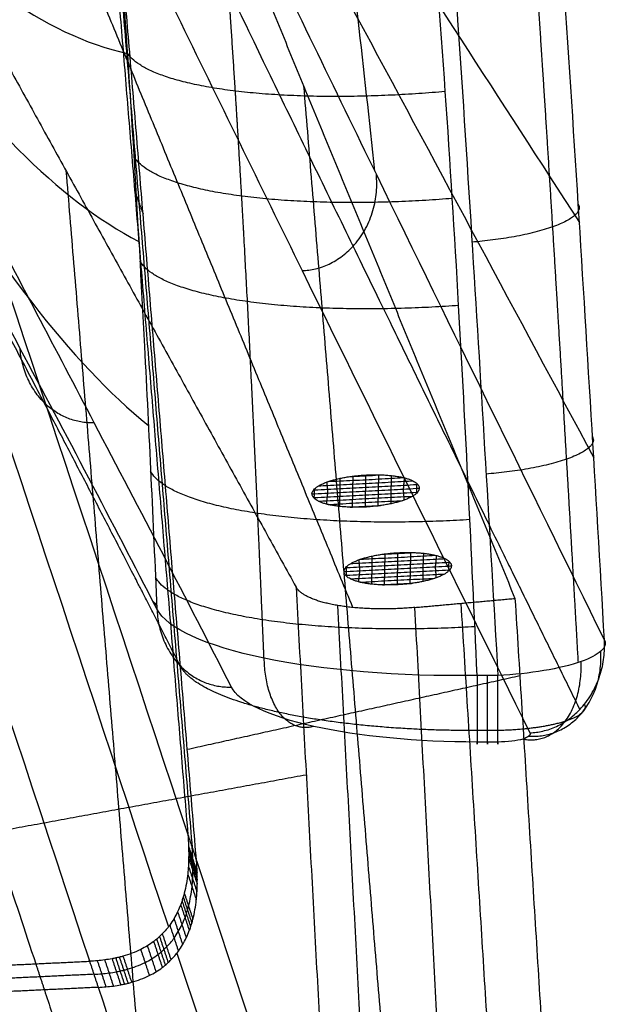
# Model space of a CAD drawing. Header units: millimetres. Extents: x 566 to 1152, y 123 to 715.
# Tile 23 of 34: x 1097 to 1152, y 329 to 420. Entities that reach past the tile are written whole.
import ezdxf

# ---------------------------------------------------------------- set-up
doc = ezdxf.new("R2010")
doc.units = ezdxf.units.MM
doc.layers.add('Solide2$Calque 02', color=7, linetype='Continuous', true_color=0x16009d)
doc.layers.add('Solide2$Calque 05', color=7, linetype='Continuous', true_color=0x1f1eaa)

msp = doc.modelspace()

# ---------------------------------------------------------------- linework, layer by layer
at = {"layer": 'Solide2$Calque 02'}
for points, knots in [([(1151.762, 362.645, 230.338), (1150.955, 376.611, 232.911), (1150.123, 390.577, 235.476), (1148.322, 419.162, 240.713), (1147.342, 433.78, 243.384), (1145.085, 462.993, 248.705), (1143.813, 477.592, 251.354), (1140.6, 506.71, 256.604), (1138.672, 521.191, 259.197), (1133.429, 549.734, 264.239), (1130.112, 563.804, 266.685), (1123.147, 584.319, 270.19), (1120.478, 591.072, 271.335), (1114.346, 604.264, 273.566), (1110.94, 610.562, 274.628), (1099.779, 628.622, 277.693), (1091.061, 639.533, 279.571), (1081.537, 649.729, 281.352)], [-1.8693716, -1.8693716, -1.8693716, -1.8693716, -1.7500012, -1.7500012, -1.6250012, -1.6250012, -1.5000012, -1.5000012, -1.3750012, -1.3750012, -1.2500012, -1.2500012, -1.1875012, -1.1875012, -1.1250012, -1.1250012, -1.0000012, -1.0000012, -1.0000012, -1.0000012]), ([(1075.097, 638.794, 293.189), (1079.742, 633.802, 292.261), (1084.214, 628.603, 291.294), (1092.586, 617.768, 289.279), (1096.497, 612.12, 288.229), (1103.653, 600.267, 286.025), (1106.908, 594.049, 284.868), (1112.69, 581.096, 282.459), (1115.17, 574.498, 281.232), (1121.633, 554.412, 277.497), (1124.678, 540.646, 274.937), (1129.517, 512.742, 269.748), (1131.307, 498.587, 267.116), (1134.31, 470.18, 261.833), (1135.511, 455.95, 259.186), (1137.659, 427.467, 253.89), (1138.6, 413.213, 251.239), (1140.311, 385.762, 246.134), (1141.092, 372.565, 243.68), (1141.853, 359.367, 241.225)], [3.6911246, 3.6911246, 3.6911246, 3.6911246, 3.7536246, 3.7536246, 3.8161246, 3.8161246, 3.8786246, 3.8786246, 3.9411246, 3.9411246, 4.0661246, 4.0661246, 4.1911246, 4.1911246, 4.3161246, 4.3161246, 4.4411246, 4.4411246, 4.5567893, 4.5567893, 4.5567893, 4.5567893]), ([(1139.918, 359.367, 241.225), (1139.4, 370.846, 243.36), (1138.852, 382.322, 245.494), (1137.449, 407.067, 250.096), (1136.562, 420.332, 252.563), (1134.287, 446.825, 257.49), (1132.899, 460.06, 259.951), (1129.344, 486.299, 264.83), (1127.178, 499.319, 267.252), (1121.632, 525.048, 272.036), (1118.26, 537.759, 274.4), (1111.705, 556.444, 277.875), (1109.283, 562.558, 279.012), (1103.889, 574.391, 281.212), (1100.915, 580.126, 282.279), (1094.273, 591.144, 284.328), (1090.574, 596.463, 285.317), (1084.511, 603.829, 286.687), (1082.405, 606.184, 287.125), (1078.009, 610.681, 287.961), (1075.714, 612.816, 288.358), (1073.361, 614.884, 288.743)], [1.5901271, 1.5901271, 1.5901271, 1.5901271, 1.6981139, 1.6981139, 1.8231139, 1.8231139, 1.9481139, 1.9481139, 2.0731139, 2.0731139, 2.1981139, 2.1981139, 2.2606139, 2.2606139, 2.3231139, 2.3231139, 2.3856139, 2.3856139, 2.4168639, 2.4168639, 2.4481139, 2.4481139, 2.4481139, 2.4481139]), ([(1130.392, 406.291, 64.913), (1129.91, 411, 65.487), (1128.815, 421.015, 66.724), (1126.911, 436.387, 68.667), (1124.68, 452.41, 70.736), (1122.169, 468.464, 72.845), (1119.34, 484.504, 74.981), (1116.128, 500.456, 77.128), (1112.434, 516.235, 79.267), (1108.115, 531.731, 81.378), (1102.986, 546.808, 83.432), (1096.827, 561.284, 85.396), (1089.471, 574.927, 87.226), (1080.909, 587.532, 88.883), (1071.315, 599.034, 90.357), (1064.374, 606.025, 91.23), (1060.79, 609.38, 91.644)], [0.3004408, 0.3004408, 0.3004408, 0.3004408, 0.3216158, 0.3453957, 0.3691756, 0.3929556, 0.4167355, 0.4405155, 0.4642954, 0.4880754, 0.5118553, 0.5356353, 0.5594152, 0.5831952, 0.6069751, 0.6307551, 0.6307551, 0.6307551, 0.6307551]), ([(1060.68, 591.314, 267), (1064.556, 587.318, 265.763), (1068.026, 582.827, 264.39), (1074.208, 573.313, 261.581), (1076.913, 568.317, 260.151), (1084.216, 552.798, 255.883), (1088.023, 541.68, 253.039), (1094.224, 519.181, 247.598), (1096.643, 507.73, 244.973), (1100.655, 484.583, 239.833), (1102.242, 472.885, 237.321), (1104.876, 449.331, 232.368), (1105.921, 437.478, 229.929), (1107.666, 413.76, 225.122), (1108.366, 401.879, 222.752), (1109.398, 381.849, 218.806), (1109.772, 373.707, 217.215), (1110.133, 365.561, 215.638)], [4.5580042, 4.5580042, 4.5580042, 4.5580042, 4.6205042, 4.6205042, 4.6830042, 4.6830042, 4.8080042, 4.8080042, 4.9330042, 4.9330042, 5.0580042, 5.0580042, 5.1830042, 5.1830042, 5.3080042, 5.3080042, 5.393495, 5.393495, 5.393495, 5.393495]), ([(1110.158, 448.205, -92.959), (1113.05, 442.147, -70.255), (1119.828, 428.037, -17.228), (1133.679, 399.493, 90.535), (1144.675, 377.061, 175.601), (1151.762, 362.645, 230.338)], [7.502239, 7.502239, 7.502239, 7.502239, 77.95195, 172.028379, 341.795458, 341.795458, 341.795458, 341.795458]), ([(1110.133, 365.561, 215.638), (1105.949, 373.681, 184.323), (1098.17, 388.461, 127.138), (1088.52, 406.44, 57.082), (1081.523, 419.824, 4.732), (1076.37, 430.136, -35.604), (1072.127, 439.364, -71.494), (1069.696, 445.184, -93.783), (1068.801, 447.395, -102.173)], [0.076893, 0.076893, 0.076893, 0.076893, 97.205822, 177.472852, 217.295343, 259.313981, 302.216404, 328.130754, 328.130754, 328.130754, 328.130754]), ([(1117.068, 358.296, 213.285), (1112.88, 366.491, 181.974), (1105.089, 381.452, 124.807), (1095.407, 399.767, 54.825), (1088.375, 413.442, 2.574), (1083.192, 423.973, -37.663), (1079.002, 433.174, -72.82), (1076.636, 438.829, -94.429), (1075.81, 440.856, -102.173)], [0.076893, 0.076893, 0.076893, 0.076893, 97.205823, 177.472855, 217.295347, 259.313985, 302.216408, 326.164004, 326.164004, 326.164004, 326.164004]), ([(1102.283, 440.856, -102.173), (1105.499, 434.19, -76.703), (1112.593, 419.582, -20.886), (1126.761, 390.643, 89.689), (1137.746, 368.371, 174.791), (1144.828, 354.04, 229.546)], [-0.984385, -0.984385, -0.984385, -0.984385, 77.95195, 172.028379, 341.795458, 341.795458, 341.795458, 341.795458]), ([(1139.918, 359.367, 241.225), (1132.709, 359.261, 241.244), (1118.343, 360.448, 235.869), (1111.029, 363.763, 222.643), (1110.133, 365.561, 215.638)], [0.357092, 0.357092, 0.357092, 0.357092, 16.935975, 33.55127, 33.55127, 33.55127, 33.55127]), ([(1151.762, 362.645, 230.338), (1151.936, 362.317, 231.676), (1151.703, 361.631, 234.347), (1149.021, 360.232, 239.324), (1144.81, 359.513, 241.279), (1141.853, 359.367, 241.225)], [-0.088721, -0.088721, -0.088721, -0.088721, 1.148365, 2.340978, 4.998874, 4.998874, 4.998874, 4.998874]), ([(1139.918, 353.18, 232.834), (1134.388, 353.172, 232.862), (1123.367, 354.243, 228.772), (1117.756, 356.892, 218.652), (1117.068, 358.296, 213.285)], [0.357092, 0.357092, 0.357092, 0.357092, 16.935975, 33.55127, 33.55127, 33.55127, 33.55127]), ([(1144.828, 354.04, 229.546), (1144.88, 353.936, 229.946), (1144.811, 353.726, 230.746), (1144.005, 353.334, 232.244), (1142.739, 353.178, 232.842), (1141.853, 353.18, 232.834)], [-0.088721, -0.088721, -0.088721, -0.088721, 1.148365, 2.340978, 4.998874, 4.998874, 4.998874, 4.998874])]:
    msp.add_open_spline(points, degree=3, knots=knots, dxfattribs=at)
for points, weights, knots in [([(1149.337, 360.585, 237.992), (1148.978, 366.891, 239.161), (1148.615, 373.197, 240.329), (1147.824, 386.706, 242.83), (1147.395, 393.909, 244.162), (1146.508, 408.319, 246.827), (1146.05, 415.527, 248.16), (1145.089, 429.947, 250.824), (1144.585, 437.161, 252.156), (1143.508, 451.594, 254.819), (1142.934, 458.817, 256.15), (1141.992, 469.652, 258.146), (1141.665, 473.266, 258.812), (1140.976, 480.499, 260.143), (1140.615, 484.118, 260.809), (1140.043, 489.546, 261.806), (1139.847, 491.357, 262.139), (1139.444, 494.979, 262.804), (1139.237, 496.789, 263.137), (1138.597, 502.221, 264.134), (1138.146, 505.838, 264.797), (1137.184, 513.066, 266.121), (1136.673, 516.677, 266.782), (1135.578, 523.891, 268.101), (1134.994, 527.495, 268.759), (1133.738, 534.693, 270.072), (1133.065, 538.286, 270.726), (1131.613, 545.462, 272.031), (1130.833, 549.044, 272.681), (1129.144, 556.193, 273.976), (1128.233, 559.76, 274.621), (1126.259, 566.87, 275.904), (1125.194, 570.414, 276.543), (1123.462, 575.706, 277.494), (1122.862, 577.467, 277.81), (1121.611, 580.983, 278.441), (1120.96, 582.735, 278.756), (1119.609, 586.228, 279.382), (1118.907, 587.968, 279.694), (1117.814, 590.569, 280.159), (1117.442, 591.435, 280.314), (1116.686, 593.164, 280.624), (1116.3, 594.028, 280.778), (1115.517, 595.744, 281.085), (1115.12, 596.597, 281.238), (1114.315, 598.294, 281.541), (1113.906, 599.138, 281.692), (1112.663, 601.653, 282.141), (1111.812, 603.307, 282.437), (1109.196, 608.208, 283.314), (1107.367, 611.387, 283.882), (1104.506, 616.032, 284.714), (1103.532, 617.562, 284.988), (1101.546, 620.578, 285.528), (1100.535, 622.065, 285.795), (1097.448, 626.47, 286.586), (1095.324, 629.326, 287.099), (1090.957, 634.897, 288.102), (1088.714, 637.611, 288.591), (1085.279, 641.588, 289.31), (1084.121, 642.899, 289.546), (1082.368, 644.842, 289.898), (1081.781, 645.487, 290.014), (1081.117, 646.208, 290.145), (1081.043, 646.288, 290.159), (1080.933, 646.408, 290.181), (1080.896, 646.448, 290.188), (1080.84, 646.508, 290.199), (1080.822, 646.528, 290.203), (1080.794, 646.558, 290.208), (1080.785, 646.568, 290.21), (1080.775, 646.579, 290.212), (1080.773, 646.58, 290.212), (1080.772, 646.581, 290.213)], [0.830871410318, 0.830671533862, 0.830440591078, 0.829887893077, 0.829557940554, 0.828832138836, 0.828435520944, 0.827570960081, 0.827100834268, 0.826077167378, 0.825518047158, 0.824594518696, 0.824271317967, 0.823586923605, 0.823226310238, 0.822654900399, 0.822459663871, 0.822055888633, 0.821847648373, 0.82120287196, 0.820746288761, 0.819774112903, 0.819259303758, 0.818148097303, 0.817553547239, 0.81627891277, 0.815600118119, 0.814136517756, 0.813352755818, 0.811671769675, 0.810772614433, 0.808870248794, 0.807865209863, 0.806270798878, 0.805724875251, 0.80460353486, 0.804037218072, 0.802892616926, 0.802314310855, 0.801437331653, 0.801143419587, 0.800552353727, 0.800254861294, 0.799659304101, 0.799361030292, 0.798763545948, 0.798463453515, 0.797574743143, 0.796994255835, 0.795286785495, 0.794193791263, 0.792614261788, 0.792096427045, 0.791099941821, 0.790618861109, 0.789224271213, 0.788359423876, 0.7867433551, 0.785991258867, 0.784940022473, 0.784602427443, 0.784114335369, 0.783954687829, 0.783778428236, 0.78375889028, 0.783729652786, 0.783719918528, 0.783705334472, 0.783700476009, 0.783693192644, 0.783690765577, 0.783688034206, 0.783687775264, 0.78368755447], [0.238167, 0.238167, 0.238167, 0.238167, 0.2549391, 0.2549391, 0.2740894, 0.2740894, 0.2932398, 0.2932398, 0.3123902, 0.3123902, 0.3315406, 0.3315406, 0.3411157, 0.3411157, 0.3506909, 0.3506909, 0.3554785, 0.3554785, 0.3602661, 0.3602661, 0.3698413, 0.3698413, 0.3794165, 0.3794165, 0.3889917, 0.3889917, 0.3985669, 0.3985669, 0.4081421, 0.4081421, 0.4177173, 0.4177173, 0.4272924, 0.4272924, 0.43208, 0.43208, 0.4368676, 0.4368676, 0.4416552, 0.4416552, 0.444049, 0.444049, 0.4464428, 0.4464428, 0.4488366, 0.4488366, 0.4512304, 0.4512304, 0.456018, 0.456018, 0.4655932, 0.4655932, 0.4703808, 0.4703808, 0.4751684, 0.4751684, 0.4847436, 0.4847436, 0.4943188, 0.4943188, 0.4991063, 0.4991063, 0.5015001, 0.5015001, 0.5017994, 0.5017994, 0.501949, 0.501949, 0.5020238, 0.5020238, 0.5020612, 0.5020612, 0.5020659, 0.5020659, 0.5020659, 0.5020659]), ([(1120.098, 360.984, 233.891), (1120.047, 362.176, 234.115), (1119.996, 363.367, 234.34), (1119.803, 367.861, 235.187), (1119.658, 371.159, 235.81), (1119.214, 381.038, 237.678), (1118.901, 387.604, 238.922), (1118.388, 397.429, 240.789), (1118.209, 400.699, 241.411), (1117.835, 407.227, 242.654), (1117.639, 410.485, 243.275), (1117.226, 416.993, 244.518), (1117.009, 420.241, 245.139), (1116.55, 426.727, 246.38), (1116.308, 429.964, 247.001), (1115.798, 436.427, 248.242), (1115.529, 439.652, 248.862), (1114.959, 446.089, 250.102), (1114.658, 449.302, 250.722), (1114.022, 455.706, 251.96), (1113.686, 458.897, 252.578), (1113.154, 463.668, 253.504), (1112.972, 465.255, 253.812), (1112.598, 468.424, 254.428), (1112.405, 470.005, 254.736), (1111.813, 474.739, 255.658), (1111.396, 477.882, 256.271), (1110.736, 482.578, 257.19), (1110.51, 484.14, 257.496), (1110.045, 487.256, 258.108), (1109.807, 488.811, 258.413), (1109.072, 493.462, 259.328), (1108.556, 496.548, 259.937), (1107.738, 501.154, 260.848), (1107.458, 502.685, 261.151), (1106.883, 505.738, 261.757), (1106.588, 507.261, 262.059), (1105.678, 511.813, 262.965), (1105.041, 514.829, 263.567), (1104.03, 519.326, 264.468), (1103.684, 520.819, 264.768), (1102.973, 523.795, 265.367), (1102.608, 525.279, 265.665), (1100.736, 532.658, 267.155), (1099.083, 538.473, 268.339), (1096.988, 544.916, 269.662), (1096.753, 545.63, 269.809), (1096.276, 547.051, 270.101), (1096.034, 547.759, 270.247), (1095.302, 549.873, 270.683), (1094.802, 551.27, 270.972), (1093.267, 555.423, 271.833), (1092.195, 558.142, 272.4), (1090.503, 562.146, 273.238), (1089.926, 563.467, 273.516), (1088.744, 566.082, 274.065), (1088.139, 567.375, 274.338), (1086.281, 571.211, 275.149), (1084.982, 573.713, 275.68), (1082.251, 578.595, 276.722), (1080.819, 580.975, 277.232), (1078.932, 583.872, 277.854), (1078.55, 584.447, 277.978), (1077.777, 585.588, 278.224), (1077.386, 586.153, 278.345), (1076.202, 587.83, 278.707), (1075.397, 588.925, 278.943), (1072.935, 592.137, 279.638), (1071.225, 594.188, 280.082), (1068.995, 596.629, 280.612), (1068.545, 597.111, 280.717), (1068.033, 597.646, 280.833), (1067.976, 597.706, 280.846), (1067.912, 597.772, 280.86), (1067.905, 597.78, 280.862), (1067.89, 597.795, 280.865), (1067.883, 597.802, 280.867), (1067.861, 597.825, 280.872), (1067.847, 597.84, 280.875), (1067.804, 597.884, 280.884), (1067.777, 597.913, 280.891), (1067.722, 597.97, 280.904), (1067.695, 597.999, 280.91), (1067.641, 598.055, 280.923), (1067.615, 598.083, 280.929), (1067.576, 598.124, 280.939), (1067.563, 598.138, 280.942), (1067.544, 598.158, 280.947), (1067.537, 598.165, 280.948), (1067.528, 598.175, 280.951), (1067.524, 598.179, 280.952), (1067.52, 598.184, 280.953), (1067.518, 598.185, 280.953), (1067.515, 598.189, 280.954), (1067.513, 598.191, 280.954), (1067.48, 598.223, 280.961), (1067.45, 598.254, 280.968), (1067.174, 598.53, 281.025), (1066.927, 598.775, 281.076), (1065.69, 599.992, 281.33), (1064.683, 600.95, 281.53), (1063.658, 601.892, 281.726)], [0.875580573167, 0.875628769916, 0.87567853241, 0.875872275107, 0.876026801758, 0.876525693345, 0.876905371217, 0.877545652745, 0.877771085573, 0.878247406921, 0.87849808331, 0.879024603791, 0.879301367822, 0.879882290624, 0.880186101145, 0.880823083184, 0.881156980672, 0.881856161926, 0.882220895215, 0.882984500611, 0.883383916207, 0.88400977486, 0.884222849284, 0.884657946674, 0.884879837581, 0.885561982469, 0.886037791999, 0.886783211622, 0.887036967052, 0.887555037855, 0.887819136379, 0.888631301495, 0.889198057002, 0.890085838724, 0.89038803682, 0.891004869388, 0.891318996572, 0.89228518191, 0.89296027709, 0.894017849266, 0.89437785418, 0.895112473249, 0.895486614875, 0.897398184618, 0.899074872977, 0.901101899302, 0.901329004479, 0.90178836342, 0.902020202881, 0.902721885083, 0.903197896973, 0.904647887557, 0.905643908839, 0.907169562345, 0.907682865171, 0.908720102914, 0.909244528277, 0.910832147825, 0.911909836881, 0.914083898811, 0.915180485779, 0.916546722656, 0.916819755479, 0.917365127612, 0.917636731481, 0.918447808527, 0.918983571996, 0.920571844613, 0.921598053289, 0.922829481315, 0.923073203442, 0.923344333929, 0.923374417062, 0.923408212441, 0.923412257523, 0.923419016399, 0.923422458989, 0.923433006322, 0.923440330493, 0.923463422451, 0.923480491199, 0.923515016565, 0.923533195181, 0.923570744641, 0.92359001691, 0.923620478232, 0.923630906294, 0.923646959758, 0.923652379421, 0.92366061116, 0.923663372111, 0.923667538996, 0.92366913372, 0.923671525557, 0.923671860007, 0.923684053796, 0.923695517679, 0.923798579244, 0.923889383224, 0.924339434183, 0.924686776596, 0.925022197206], [0.0409939, 0.0409939, 0.0409939, 0.0409939, 0.0441783, 0.0441783, 0.0530139, 0.0530139, 0.0706852, 0.0706852, 0.0795209, 0.0795209, 0.0883565, 0.0883565, 0.0971922, 0.0971922, 0.1060278, 0.1060278, 0.1148635, 0.1148635, 0.1236992, 0.1236992, 0.1325348, 0.1325348, 0.1369526, 0.1369526, 0.1413705, 0.1413705, 0.1502061, 0.1502061, 0.1546239, 0.1546239, 0.1590418, 0.1590418, 0.1678774, 0.1678774, 0.1722953, 0.1722953, 0.1767131, 0.1767131, 0.1855487, 0.1855487, 0.1899666, 0.1899666, 0.1943844, 0.1943844, 0.2120557, 0.2120557, 0.2142646, 0.2142646, 0.2164735, 0.2164735, 0.2208914, 0.2208914, 0.229727, 0.229727, 0.2341448, 0.2341448, 0.2385627, 0.2385627, 0.2473983, 0.2473983, 0.256234, 0.256234, 0.2584429, 0.2584429, 0.2606518, 0.2606518, 0.2650696, 0.2650696, 0.2739053, 0.2739053, 0.2761142, 0.2761142, 0.2763903, 0.2763903, 0.2764248, 0.2764248, 0.2764593, 0.2764593, 0.2765284, 0.2765284, 0.2766664, 0.2766664, 0.2768045, 0.2768045, 0.2769425, 0.2769425, 0.2770116, 0.2770116, 0.2770461, 0.2770461, 0.2770633, 0.2770633, 0.277072, 0.277072, 0.2770806, 0.2770806, 0.2772186, 0.2772186, 0.2783231, 0.2783231, 0.2827409, 0.2827409, 0.2827409, 0.2827409]), ([(1112.282, 360.31, 214.32), (1108.125, 368.464, 183.065), (1100.42, 383.313, 126.086), (1090.836, 401.543, 55.973), (1083.891, 415.15, 3.579), (1078.783, 425.616, -36.714), (1074.605, 434.861, -72.241), (1072.212, 440.593, -94.163), (1071.354, 442.694, -102.173)], [0.862165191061, 0.863744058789, 0.867590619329, 0.874823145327, 0.881128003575, 0.885931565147, 0.889099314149, 0.889380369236, 0.889119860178], [0.076893, 0.076893, 0.076893, 0.076893, 97.205823, 177.472855, 217.295347, 259.313985, 302.216408, 326.973918, 326.973918, 326.973918, 326.973918]), ([(1107.207, 443.277, -102.173), (1110.37, 436.607, -76.85), (1117.372, 421.976, -21.238), (1131.418, 392.989, 89.116), (1142.393, 370.592, 174.502), (1149.465, 356.205, 229.371)], [0.821423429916, 0.82457168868, 0.830251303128, 0.838110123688, 0.841809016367, 0.843785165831], [-0.842361, -0.842361, -0.842361, -0.842361, 77.95195, 172.028379, 341.795458, 341.795458, 341.795458, 341.795458]), ([(1139.918, 354.25, 238.148), (1133.213, 354.215, 238.147), (1119.885, 355.45, 233.13), (1113.104, 358.62, 220.824), (1112.282, 360.31, 214.32)], [0.851554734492, 0.853726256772, 0.858388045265, 0.861432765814, 0.862164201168], [0.357092, 0.357092, 0.357092, 0.357092, 16.935975, 33.55127, 33.55127, 33.55127, 33.55127]), ([(1149.891, 356.691, 229.412), (1150.039, 356.416, 230.495), (1149.856, 355.853, 232.665), (1147.651, 354.762, 236.695), (1144.22, 354.287, 238.226), (1141.853, 354.25, 238.148)], [0.842234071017, 0.841747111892, 0.841457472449, 0.84359066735, 0.848129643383, 0.851547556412], [-0.088721, -0.088721, -0.088721, -0.088721, 1.148365, 2.340978, 4.998874, 4.998874, 4.998874, 4.998874])]:
    msp.add_rational_spline(points, weights, degree=3, knots=knots, dxfattribs=at)
for points, degree in [([(1060.976, 473.575, -102.173), (1076.444, 439.504, 0.048), (1091.912, 420.725, 109.383), (1107.379, 417.239, 225.834)], 3), ([(1105.266, 469.8, -92.906), (1119.989, 447.035, 17.222), (1134.713, 424.27, 127.349), (1149.437, 401.504, 237.477)], 3), ([(1063.6, 466.559, -102.173), (1078.55, 429.82, -0.733), (1093.501, 407.548, 107.437), (1108.452, 399.743, 222.338)], 3), ([(1065.915, 459.212, -102.173), (1080.392, 420.032, -1.478), (1094.869, 394.5, 105.567), (1109.345, 382.616, 218.961)], 3), ([(1107.876, 459.482, -92.907), (1122.173, 432.866, 15.883), (1136.469, 406.25, 124.673), (1150.766, 379.634, 233.463)], 3), ([(1109.755, 366.297, 212.799), (1109.877, 366.159, 213.766), (1109.999, 366.023, 214.734), (1110.12, 365.887, 215.702)], 3), ([(1141.853, 359.367, 241.225), (1140.886, 359.367, 241.225), (1139.918, 359.367, 241.225)], 2), ([(1141.853, 354.25, 238.148), (1140.886, 354.25, 238.148), (1139.918, 354.25, 238.148)], 2), ([(1141.853, 353.18, 232.834), (1140.886, 353.18, 232.834), (1139.918, 353.18, 232.834)], 2)]:
    msp.add_open_spline(points, degree=degree, dxfattribs=at)
for points, weights in [([(1136.957, 413.696, 251.329), (1111.182, 411.426, 250.906), (1107.376, 417.292, 225.845)], [0.999999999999, 0.757522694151, 0.9999999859]), ([(1137.61, 403.746, 249.478), (1111.701, 401.686, 249.095), (1107.992, 407.625, 223.907)], [0.999999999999, 0.756018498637, 0.999999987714]), ([(1123.642, 397.033, 65.271), (1131.362, 397.279, 64.332), (1130.55, 405.968, 66.137)], [1, 0.668895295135, 1]), ([(1149.33, 403.22, 237.792), (1150.847, 400.593, 248.892), (1139.443, 399.685, 248.723)], [1, 0.65839007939, 1]), ([(1138.202, 393.791, 247.627), (1112.173, 391.909, 247.277), (1108.554, 397.912, 221.975)], [0.999999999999, 0.75466445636, 0.999999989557]), ([(1104.314, 382.873, 119.378), (1097.954, 382.655, 120.209), (1097.402, 389.837, 121.694)], [1, 0.737147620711, 1]), ([(1150.649, 381.595, 233.823), (1152.1, 378.969, 244.871), (1140.753, 378.112, 244.711)], [1, 0.660365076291, 1]), ([(1139.242, 373.871, 243.922), (1113.016, 372.25, 243.621), (1109.55, 378.35, 218.127)], [1, 0.752386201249, 0.999999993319]), ([(1139.712, 363.907, 242.069), (1113.407, 362.366, 241.783), (1110.004, 368.502, 216.21)], [1, 0.751459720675, 0.999999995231]), ([(1110.133, 365.561, 215.638), (1110.459, 358.076, 214.124), (1117.068, 358.296, 213.285)], [1, 0.724330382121, 1]), ([(1144.828, 354.04, 229.546), (1152.227, 354.278, 228.637), (1151.762, 362.645, 230.338)], [1, 0.684468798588, 1]), ([(1124.729, 354.635, 227.272), (1120.232, 353.324, 232.283), (1120.119, 360.977, 233.917)], [1, 0.715959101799, 1]), ([(1144.728, 353.728, 230.739), (1151.894, 353.187, 232.807), (1151.425, 361.623, 234.32)], [1, 0.683582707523, 1]), ([(1144.174, 353.461, 231.761), (1149.912, 352.261, 236.344), (1149.583, 360.667, 237.717)], [1, 0.686513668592, 1]), ([(1139.918, 359.367, 241.225), (1139.918, 351.373, 239.739), (1139.918, 353.18, 232.834)], [1, 0.703109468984, 1]), ([(1140.886, 353.18, 232.834), (1140.886, 351.373, 239.739), (1140.886, 359.367, 241.225)], [1, 0.703109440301, 1]), ([(1141.853, 353.18, 232.834), (1141.853, 351.373, 239.739), (1141.853, 359.367, 241.225)], [1, 0.703095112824, 1])]:
    msp.add_rational_spline(points, weights, degree=2, dxfattribs=at)
at = {"layer": 'Solide2$Calque 05'}
for points, degree in [([(1064.324, 491.92, -464.329), (1080.553, 442.809, -340.973), (1096.782, 393.698, -217.616), (1113.011, 344.587, -94.26)], 3), ([(1062.512, 483.308, -464.391), (1078.741, 434.197, -341.035), (1094.97, 385.085, -217.679), (1111.199, 335.974, -94.322)], 3), ([(1103.892, 332.788, -94.387), (1087.663, 381.899, -217.743), (1071.434, 431.01, -341.1), (1055.205, 480.121, -464.456)], 3), ([(1050.178, 479.884, -464.489), (1074.522, 406.217, -279.454), (1098.865, 332.551, -94.42)], 2), ([(1103.498, 463.423, -90.565), (1108.455, 403.398, -90.887), (1113.412, 343.373, -91.21)], 2), ([(1103.874, 462.51, -87.513), (1123.657, 414.526, 72.888), (1143.44, 366.541, 233.29)], 2), ([(1113.813, 342.158, -88.16), (1108.844, 402.334, -87.837), (1103.874, 462.51, -87.513)], 2), ([(1103.554, 459.098, -93.645), (1108.282, 401.843, -93.952), (1113.011, 344.587, -94.26)], 2), ([(1128.363, 365.696, 233.113), (1110.61, 408.756, 89.172), (1092.857, 451.816, -54.77)], 2), ([(1080.01, 445.561, -36.864), (1101.546, 406.576, 94.52), (1123.082, 367.59, 225.904)], 2), ([(1123.776, 414.238, 73.851), (1129.403, 346.094, 73.484), (1135.031, 277.95, 73.118)], 2), ([(1101.675, 406.342, 95.308), (1107.374, 337.346, 94.938), (1113.072, 268.35, 94.567)], 2), ([(1108.066, 404.461, -93.938), (1108.455, 403.398, -90.887), (1108.844, 402.334, -87.837)], 2), ([(1123.082, 367.59, 225.904), (1125.192, 328.457, 217.628), (1127.301, 289.324, 209.353)], 2), ([(1134.131, 365.699, 234.225), (1138.786, 366.12, 233.757), (1143.44, 366.541, 233.29)], 2), ([(1143.44, 366.541, 233.29), (1145.848, 327.826, 225.064), (1148.256, 289.111, 216.839)], 2), ([(1126.93, 365.887, 232.209), (1129.023, 327.048, 223.996), (1131.116, 288.209, 215.782)], 2), ([(1138.307, 288.211, 217.839), (1136.219, 326.955, 226.032), (1134.131, 365.699, 234.225)], 2), ([(1143.252, 288.659, 217.342), (1140.844, 327.374, 225.567), (1138.436, 366.089, 233.793)], 2), ([(1143.889, 359.331, 231.758), (1128.425, 355.904, 71.826), (1112.961, 352.478, -88.105)], 2), ([(1088.429, 343.618, -37.411), (1106.226, 346.88, 92.401), (1124.023, 350.143, 222.214)], 2), ([(1113.011, 344.587, -94.26), (1113.412, 343.373, -91.21), (1113.813, 342.158, -88.16)], 2), ([(1113.077, 343.486, -94.266), (1113.478, 342.271, -91.216), (1113.879, 341.057, -88.166)], 2), ([(1113.087, 343.12, -94.268), (1113.488, 341.906, -91.218), (1113.889, 340.692, -88.168)], 2), ([(1113.09, 342.755, -94.27), (1113.492, 341.54, -91.22), (1113.893, 340.326, -88.17)], 2), ([(1113.087, 342.389, -94.273), (1113.488, 341.175, -91.222), (1113.89, 339.961, -88.172)], 2), ([(1113.813, 342.158, -88.16), (1123.741, 312.115, -12.697), (1133.669, 282.071, 62.766), (1143.597, 252.027, 138.23)], 3), ([(1112.999, 340.93, -94.282), (1113.4, 339.716, -91.232), (1113.801, 338.502, -88.182)], 2), ([(1113.059, 341.659, -94.277), (1113.46, 340.444, -91.227), (1113.862, 339.23, -88.177)], 2), ([(1112.68, 339.122, -94.294), (1113.081, 337.907, -91.244), (1113.482, 336.693, -88.194)], 2), ([(1112.347, 338.061, -94.303), (1112.748, 336.847, -91.253), (1113.15, 335.633, -88.203)], 2), ([(1112.471, 338.41, -94.3), (1112.872, 337.196, -91.25), (1113.273, 335.982, -88.2)], 2), ([(1112.582, 338.764, -94.297), (1112.983, 337.55, -91.247), (1113.384, 336.335, -88.197)], 2), ([(1112.064, 337.393, -94.308), (1112.465, 336.179, -91.258), (1112.866, 334.964, -88.208)], 2), ([(1111.725, 336.754, -94.314), (1112.127, 335.539, -91.264), (1112.528, 334.325, -88.214)], 2), ([(1110.639, 335.333, -94.33), (1111.041, 334.119, -91.279), (1111.442, 332.904, -88.229)], 2), ([(1111.331, 336.151, -94.32), (1111.732, 334.937, -91.27), (1112.134, 333.723, -88.22)], 2), ([(1109.833, 334.628, -94.339), (1110.234, 333.414, -91.289), (1110.636, 332.2, -88.239)], 2), ([(1110.113, 334.849, -94.336), (1110.514, 333.635, -91.286), (1110.915, 332.42, -88.236)], 2), ([(1110.382, 335.084, -94.333), (1110.783, 333.87, -91.283), (1111.184, 332.656, -88.233)], 2), ([(1108.628, 333.887, -94.351), (1109.029, 332.673, -91.301), (1109.43, 331.459, -88.251)], 2), ([(1109.246, 334.229, -94.345), (1109.647, 333.015, -91.295), (1110.049, 331.801, -88.245)], 2), ([(1112.001, 333.546, -88.222), (1121.816, 303.844, -13.617), (1131.631, 274.142, 60.987), (1141.447, 244.44, 135.592)], 3), ([(1093.838, 332.314, -94.453), (1098.865, 332.551, -94.42), (1103.892, 332.788, -94.387)], 2), ([(1098.865, 332.551, -94.42), (1099.267, 331.336, -91.37), (1099.668, 330.122, -88.32)], 2), ([(1104.695, 330.359, -88.287), (1104.293, 331.573, -91.337), (1103.892, 332.788, -94.387)], 2), ([(1104.591, 332.835, -94.382), (1104.993, 331.621, -91.332), (1105.394, 330.406, -88.282)], 2), ([(1105.28, 332.912, -94.378), (1105.682, 331.698, -91.327), (1106.083, 330.483, -88.277)], 2), ([(1105.965, 333.022, -94.373), (1106.367, 331.808, -91.323), (1106.768, 330.594, -88.273)], 2), ([(1106.306, 333.091, -94.37), (1106.707, 331.877, -91.32), (1107.108, 330.662, -88.27)], 2), ([(1106.644, 333.17, -94.367), (1107.045, 331.955, -91.317), (1107.447, 330.741, -88.267)], 2), ([(1106.98, 333.259, -94.365), (1107.381, 332.044, -91.315), (1107.783, 330.83, -88.265)], 2), ([(1104.293, 331.573, -91.337), (1099.267, 331.336, -91.37), (1094.24, 331.099, -91.403)], 2), ([(1104.695, 330.359, -88.287), (1099.668, 330.122, -88.32), (1094.641, 329.885, -88.353)], 2), ([(1094.641, 329.885, -88.353), (1097.651, 320.775, -65.47), (1100.662, 311.664, -42.587)], 2), ([(1099.668, 330.122, -88.32), (1110.806, 296.416, -3.658), (1121.944, 262.71, 81.005)], 2), ([(1134.12, 241.313, 135.378), (1124.312, 270.995, 60.823), (1114.503, 300.677, -13.732), (1104.695, 330.359, -88.287)], 3)]:
    msp.add_open_spline(points, degree=degree, dxfattribs=at)
for points in [[(1130.147, 375.087, 202.822), (1135.104, 375.535, 202.324), (1134.508, 376.981, 197.491), (1133.912, 378.427, 192.658), (1128.955, 377.978, 193.157), (1123.998, 377.53, 193.655), (1124.594, 376.084, 198.488), (1125.19, 374.638, 203.321), (1130.147, 375.087, 202.822)], [(1133.128, 367.858, 226.987), (1138.085, 368.306, 226.489), (1137.489, 369.752, 221.656), (1136.893, 371.198, 216.823), (1131.936, 370.749, 217.321), (1126.979, 370.301, 217.819), (1127.575, 368.855, 222.652), (1128.171, 367.409, 227.485), (1133.128, 367.858, 226.987)]]:
    msp.add_rational_spline(points, [1, 0.707106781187, 1, 0.707106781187, 1, 0.707106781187, 1, 0.707106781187, 1], degree=2, knots=[0, 0, 0, 1.570796, 1.570796, 3.141593, 3.141593, 4.712389, 4.712389, 6.283185, 6.283185, 6.283185], dxfattribs=at)
for points, knots in [([(1125.186, 377.017, 195.561), (1125.468, 377.031, 195.569), (1126.116, 377.064, 195.586), (1127.176, 377.12, 195.609), (1128.372, 377.18, 195.648), (1129.566, 377.24, 195.683), (1130.761, 377.306, 195.701), (1131.956, 377.373, 195.715), (1133.015, 377.429, 195.74), (1133.665, 377.464, 195.752), (1133.947, 377.479, 195.757)], [292.297746, 292.297746, 292.297746, 292.297746, 293.084523, 294.284498, 295.484473, 296.684448, 297.884423, 299.084398, 300.284373, 301.072899, 301.072899, 301.072899, 301.072899]), ([(1126.105, 377.423, 194.414), (1126.464, 377.441, 194.425), (1127.224, 377.479, 194.448), (1128.38, 377.528, 194.515), (1129.572, 377.582, 194.568), (1130.768, 377.654, 194.569), (1131.922, 377.727, 194.552), (1132.682, 377.769, 194.563), (1133.041, 377.789, 194.569)], [293.212694, 293.212694, 293.212694, 293.212694, 294.284498, 295.484473, 296.684448, 297.884423, 299.084398, 300.155675, 300.155675, 300.155675, 300.155675]), ([(1127.129, 375.098, 202.197), (1127.132, 375.182, 201.923), (1127.139, 375.376, 201.292), (1127.145, 375.693, 200.262), (1127.165, 376.05, 199.098), (1127.181, 376.407, 197.937), (1127.179, 376.764, 196.774), (1127.173, 377.12, 195.612), (1127.181, 377.436, 194.58), (1127.182, 377.63, 193.948), (1127.182, 377.714, 193.674)], [-65.178379, -65.178379, -65.178379, -65.178379, -64.391964, -63.192021, -61.992077, -60.792134, -59.59219, -58.392247, -57.192304, -56.403283, -56.403283, -56.403283, -56.403283]), ([(1128.179, 377.89, 193.296), (1128.247, 377.892, 193.301), (1128.714, 377.91, 193.334), (1129.579, 377.946, 193.384), (1130.446, 378.001, 193.374), (1130.913, 378.033, 193.361), (1130.981, 378.037, 193.359)], [295.280701, 295.280701, 295.280701, 295.280701, 295.484473, 296.684448, 297.884423, 298.086807, 298.086807, 298.086807, 298.086807]), ([(1128.324, 375.022, 202.678), (1128.324, 375.029, 202.657), (1128.329, 375.178, 202.173), (1128.336, 375.409, 201.418), (1128.342, 375.758, 200.282), (1128.35, 376.112, 199.127), (1128.357, 376.469, 197.963), (1128.364, 376.826, 196.799), (1128.371, 377.181, 195.645), (1128.38, 377.53, 194.508), (1128.382, 377.762, 193.753), (1128.383, 377.91, 193.268), (1128.383, 377.917, 193.247)], [-65.645967, -65.645967, -65.645967, -65.645967, -65.591907, -64.391964, -63.192021, -61.992077, -60.792134, -59.59219, -58.392247, -57.192304, -55.99236, -55.937873, -55.937873, -55.937873, -55.937873]), ([(1129.521, 375.042, 202.847), (1129.522, 375.067, 202.764), (1129.526, 375.236, 202.213), (1129.53, 375.478, 201.425), (1129.537, 375.822, 200.304), (1129.544, 376.175, 199.154), (1129.551, 376.533, 197.99), (1129.559, 376.89, 196.826), (1129.566, 377.243, 195.676), (1129.573, 377.587, 194.555), (1129.577, 377.828, 193.767), (1129.581, 377.998, 193.216), (1129.582, 378.023, 193.132)], [-65.791112, -65.791112, -65.791112, -65.791112, -65.591907, -64.391964, -63.192021, -61.992077, -60.792134, -59.59219, -58.392247, -57.192304, -55.99236, -55.792633, -55.792633, -55.792633, -55.792633]), ([(1130.721, 375.149, 202.732), (1130.721, 375.155, 202.711), (1130.721, 375.304, 202.227), (1130.723, 375.535, 201.472), (1130.732, 375.884, 200.335), (1130.739, 376.239, 199.18), (1130.746, 376.596, 198.017), (1130.753, 376.953, 196.853), (1130.761, 377.307, 195.698), (1130.768, 377.656, 194.561), (1130.774, 377.888, 193.807), (1130.779, 378.036, 193.323), (1130.779, 378.043, 193.301)], [-65.645732, -65.645732, -65.645732, -65.645732, -65.591907, -64.391964, -63.192021, -61.992077, -60.792134, -59.59219, -58.392247, -57.192304, -55.99236, -55.937835, -55.937835, -55.937835, -55.937835]), ([(1131.921, 375.351, 202.305), (1131.921, 375.435, 202.031), (1131.922, 375.629, 201.399), (1131.93, 375.945, 200.368), (1131.924, 376.301, 199.206), (1131.922, 376.658, 198.043), (1131.938, 377.015, 196.881), (1131.958, 377.372, 195.718), (1131.964, 377.689, 194.687), (1131.971, 377.882, 194.056), (1131.974, 377.967, 193.783)], [-65.180147, -65.180147, -65.180147, -65.180147, -64.391964, -63.192021, -61.992077, -60.792134, -59.59219, -58.392247, -57.192304, -56.405461, -56.405461, -56.405461, -56.405461]), ([(1133.126, 375.687, 201.443), (1133.126, 375.794, 201.094), (1133.125, 376.021, 200.355), (1133.088, 376.363, 199.231), (1133.068, 376.718, 198.068), (1133.103, 377.076, 196.908), (1133.152, 377.423, 195.785), (1133.163, 377.651, 195.045), (1133.168, 377.758, 194.697)], [-64.262508, -64.262508, -64.262508, -64.262508, -63.192021, -61.992077, -60.792134, -59.59219, -58.392247, -57.320756, -57.320756, -57.320756, -57.320756]), ([(1124.559, 376.269, 197.878), (1124.644, 376.273, 197.88), (1125.211, 376.303, 197.893), (1126.021, 376.346, 197.911), (1127.173, 376.407, 197.936), (1128.355, 376.469, 197.963), (1129.551, 376.533, 197.99), (1130.748, 376.596, 198.017), (1131.93, 376.658, 198.043), (1133.082, 376.719, 198.069), (1133.892, 376.762, 198.086), (1134.459, 376.792, 198.099), (1134.544, 376.796, 198.101)], [291.685142, 291.685142, 291.685142, 291.685142, 291.884548, 293.084523, 294.284498, 295.484473, 296.684448, 297.884423, 299.084398, 300.284373, 301.484348, 301.683554, 301.683554, 301.683554, 301.683554]), ([(1124.712, 376.634, 196.716), (1124.734, 376.635, 196.716), (1125.232, 376.661, 196.73), (1126.007, 376.702, 196.748), (1127.175, 376.763, 196.774), (1128.363, 376.826, 196.801), (1129.559, 376.889, 196.828), (1130.755, 376.952, 196.854), (1131.942, 377.015, 196.881), (1133.111, 377.076, 196.908), (1133.887, 377.118, 196.923), (1134.384, 377.145, 196.932), (1134.406, 377.146, 196.932)], [291.830255, 291.830255, 291.830255, 291.830255, 291.884548, 293.084523, 294.284498, 295.484473, 296.684448, 297.884423, 299.084398, 300.284373, 301.484348, 301.538247, 301.538247, 301.538247, 301.538247]), ([(1124.75, 375.861, 199.245), (1124.754, 375.882, 199.179), (1124.781, 376.022, 198.725), (1124.817, 376.282, 197.884), (1124.792, 376.539, 197.042), (1124.771, 376.677, 196.587), (1124.768, 376.697, 196.521)], [-62.194207, -62.194207, -62.194207, -62.194207, -61.992077, -60.792134, -59.59219, -59.39055, -59.39055, -59.39055, -59.39055]), ([(1125.935, 375.307, 201.283), (1125.94, 375.415, 200.934), (1125.951, 375.642, 200.194), (1126, 375.989, 199.071), (1126.035, 376.346, 197.912), (1126.015, 376.702, 196.748), (1125.978, 377.044, 195.625), (1125.977, 377.271, 194.885), (1125.977, 377.378, 194.536)], [-64.263197, -64.263197, -64.263197, -64.263197, -63.192021, -61.992077, -60.792134, -59.59219, -58.392247, -57.320765, -57.320765, -57.320765, -57.320765]), ([(1134.335, 376.368, 199.457), (1134.332, 376.388, 199.392), (1134.311, 376.526, 198.938), (1134.286, 376.783, 198.095), (1134.322, 377.043, 197.255), (1134.349, 377.183, 196.801), (1134.353, 377.204, 196.735)], [-62.192412, -62.192412, -62.192412, -62.192412, -61.992077, -60.792134, -59.59219, -59.390463, -59.390463, -59.390463, -59.390463]), ([(1124.697, 375.919, 199.047), (1124.719, 375.92, 199.048), (1125.216, 375.947, 199.056), (1125.992, 375.989, 199.071), (1127.161, 376.05, 199.099), (1128.348, 376.113, 199.125), (1129.544, 376.176, 199.151), (1130.74, 376.239, 199.179), (1131.928, 376.302, 199.206), (1133.096, 376.363, 199.231), (1133.871, 376.404, 199.25), (1134.369, 376.43, 199.263), (1134.39, 376.431, 199.264)], [291.830515, 291.830515, 291.830515, 291.830515, 291.884548, 293.084523, 294.284498, 295.484473, 296.684448, 297.884423, 299.084398, 300.284373, 301.484348, 301.538295, 301.538295, 301.538295, 301.538295]), ([(1125.156, 375.586, 200.223), (1125.438, 375.601, 200.227), (1126.087, 375.636, 200.239), (1127.147, 375.692, 200.264), (1128.342, 375.759, 200.278), (1129.537, 375.825, 200.296), (1130.731, 375.885, 200.331), (1131.927, 375.945, 200.37), (1132.986, 376.001, 200.394), (1133.635, 376.034, 200.411), (1133.916, 376.048, 200.419)], [292.296028, 292.296028, 292.296028, 292.296028, 293.084523, 294.284498, 295.484473, 296.684448, 297.884423, 299.084398, 300.284373, 301.070549, 301.070549, 301.070549, 301.070549]), ([(1126.063, 375.276, 201.41), (1126.421, 375.295, 201.416), (1127.181, 375.337, 201.427), (1128.335, 375.412, 201.41), (1129.531, 375.482, 201.411), (1130.723, 375.538, 201.464), (1131.878, 375.586, 201.531), (1132.639, 375.624, 201.555), (1132.997, 375.642, 201.565)], [293.21357, 293.21357, 293.21357, 293.21357, 294.284498, 295.484473, 296.684448, 297.884423, 299.084398, 300.155189, 300.155189, 300.155189, 300.155189]), ([(1128.124, 375.028, 202.621), (1128.191, 375.033, 202.619), (1128.658, 375.064, 202.606), (1129.523, 375.119, 202.596), (1130.388, 375.155, 202.645), (1130.855, 375.173, 202.679), (1130.922, 375.175, 202.684)], [295.283664, 295.283664, 295.283664, 295.283664, 295.484473, 296.684448, 297.884423, 298.085808, 298.085808, 298.085808, 298.085808]), ([(1128.167, 369.788, 219.725), (1128.448, 369.802, 219.733), (1129.097, 369.835, 219.75), (1130.156, 369.892, 219.774), (1131.352, 369.951, 219.813), (1132.546, 370.011, 219.848), (1133.741, 370.077, 219.866), (1134.936, 370.144, 219.88), (1135.996, 370.2, 219.905), (1136.645, 370.235, 219.917), (1136.927, 370.25, 219.921)], [295.432432, 295.432432, 295.432432, 295.432432, 296.219209, 297.419184, 298.619159, 299.819134, 301.019109, 302.219084, 303.419059, 304.207593, 304.207593, 304.207593, 304.207593]), ([(1128.915, 368.079, 225.447), (1128.92, 368.186, 225.099), (1128.931, 368.413, 224.359), (1128.981, 368.76, 223.236), (1129.015, 369.118, 222.076), (1128.996, 369.473, 220.913), (1128.959, 369.815, 219.789), (1128.957, 370.042, 219.049), (1128.957, 370.149, 218.701)], [-89.065879, -89.065879, -89.065879, -89.065879, -87.994717, -86.794774, -85.59483, -84.394887, -83.194943, -82.123449, -82.123449, -82.123449, -82.123449]), ([(1129.086, 370.194, 218.579), (1129.444, 370.212, 218.589), (1130.205, 370.25, 218.613), (1131.36, 370.299, 218.68), (1132.552, 370.353, 218.733), (1133.748, 370.425, 218.734), (1134.902, 370.499, 218.717), (1135.663, 370.541, 218.728), (1136.021, 370.56, 218.734)], [296.347365, 296.347365, 296.347365, 296.347365, 297.419184, 298.619159, 299.819134, 301.019109, 302.219084, 303.290372, 303.290372, 303.290372, 303.290372]), ([(1130.109, 367.87, 226.361), (1130.113, 367.954, 226.088), (1130.119, 368.147, 225.457), (1130.125, 368.464, 224.426), (1130.145, 368.821, 223.263), (1130.161, 369.178, 222.101), (1130.159, 369.535, 220.939), (1130.154, 369.891, 219.776), (1130.161, 370.207, 218.745), (1130.162, 370.401, 218.113), (1130.162, 370.485, 217.838)], [-89.981069, -89.981069, -89.981069, -89.981069, -89.19466, -87.994717, -86.794774, -85.59483, -84.394887, -83.194943, -81.995, -81.205958, -81.205958, -81.205958, -81.205958]), ([(1131.159, 370.661, 217.46), (1131.227, 370.663, 217.465), (1131.695, 370.681, 217.499), (1132.56, 370.717, 217.548), (1133.426, 370.772, 217.539), (1133.894, 370.804, 217.526), (1133.961, 370.808, 217.523)], [298.415319, 298.415319, 298.415319, 298.415319, 298.619159, 299.819134, 301.019109, 301.221488, 301.221488, 301.221488, 301.221488]), ([(1131.304, 367.794, 226.842), (1131.305, 367.8, 226.821), (1131.31, 367.949, 226.337), (1131.316, 368.18, 225.583), (1131.322, 368.529, 224.447), (1131.33, 368.883, 223.291), (1131.338, 369.241, 222.128), (1131.344, 369.598, 220.964), (1131.351, 369.952, 219.809), (1131.36, 370.301, 218.672), (1131.362, 370.533, 217.917), (1131.363, 370.681, 217.433), (1131.363, 370.688, 217.412)], [-90.448664, -90.448664, -90.448664, -90.448664, -90.394604, -89.19466, -87.994717, -86.794774, -85.59483, -84.394887, -83.194943, -81.995, -80.795057, -80.740551, -80.740551, -80.740551, -80.740551]), ([(1132.502, 367.813, 227.011), (1132.502, 367.838, 226.928), (1132.506, 368.008, 226.377), (1132.511, 368.249, 225.589), (1132.517, 368.593, 224.469), (1132.525, 368.946, 223.319), (1132.532, 369.304, 222.154), (1132.539, 369.661, 220.99), (1132.546, 370.014, 219.84), (1132.553, 370.358, 218.719), (1132.557, 370.6, 217.931), (1132.561, 370.769, 217.38), (1132.562, 370.794, 217.297)], [-90.593809, -90.593809, -90.593809, -90.593809, -90.394604, -89.19466, -87.994717, -86.794774, -85.59483, -84.394887, -83.194943, -81.995, -80.795057, -80.595326, -80.595326, -80.595326, -80.595326]), ([(1133.701, 367.92, 226.896), (1133.701, 367.926, 226.875), (1133.701, 368.075, 226.391), (1133.704, 368.306, 225.637), (1133.712, 368.655, 224.5), (1133.719, 369.01, 223.345), (1133.726, 369.367, 222.181), (1133.734, 369.724, 221.017), (1133.741, 370.078, 219.862), (1133.748, 370.427, 218.726), (1133.754, 370.659, 217.971), (1133.759, 370.808, 217.487), (1133.759, 370.814, 217.466)], [-90.448419, -90.448419, -90.448419, -90.448419, -90.394604, -89.19466, -87.994717, -86.794774, -85.59483, -84.394887, -83.194943, -81.995, -80.795057, -80.740533, -80.740533, -80.740533, -80.740533]), ([(1134.901, 368.122, 226.47), (1134.901, 368.206, 226.195), (1134.903, 368.4, 225.564), (1134.91, 368.717, 224.533), (1134.904, 369.073, 223.37), (1134.903, 369.429, 222.207), (1134.919, 369.786, 221.046), (1134.938, 370.144, 219.882), (1134.944, 370.46, 218.852), (1134.951, 370.654, 218.221), (1134.955, 370.738, 217.947)], [-89.982826, -89.982826, -89.982826, -89.982826, -89.19466, -87.994717, -86.794774, -85.59483, -84.394887, -83.194943, -81.995, -81.208154, -81.208154, -81.208154, -81.208154]), ([(1136.106, 368.459, 225.607), (1136.106, 368.565, 225.259), (1136.105, 368.792, 224.519), (1136.068, 369.134, 223.396), (1136.049, 369.49, 222.232), (1136.083, 369.847, 221.073), (1136.132, 370.194, 219.95), (1136.144, 370.422, 219.21), (1136.148, 370.529, 218.861)], [-89.065184, -89.065184, -89.065184, -89.065184, -87.994717, -86.794774, -85.59483, -84.394887, -83.194943, -82.123441, -82.123441, -82.123441, -82.123441]), ([(1127.539, 369.04, 222.043), (1127.624, 369.044, 222.045), (1128.191, 369.074, 222.058), (1129.001, 369.117, 222.076), (1130.153, 369.178, 222.101), (1131.335, 369.24, 222.128), (1132.532, 369.304, 222.154), (1133.729, 369.367, 222.181), (1134.911, 369.429, 222.208), (1136.063, 369.49, 222.233), (1136.873, 369.533, 222.251), (1137.439, 369.563, 222.264), (1137.524, 369.567, 222.266)], [294.819827, 294.819827, 294.819827, 294.819827, 295.019234, 296.219209, 297.419184, 298.619159, 299.819134, 301.019109, 302.219084, 303.419059, 304.619034, 304.818239, 304.818239, 304.818239, 304.818239]), ([(1127.677, 368.69, 223.212), (1127.699, 368.691, 223.212), (1128.197, 368.718, 223.221), (1128.973, 368.76, 223.236), (1130.141, 368.821, 223.263), (1131.328, 368.884, 223.29), (1132.525, 368.947, 223.316), (1133.721, 369.01, 223.343), (1134.908, 369.073, 223.37), (1136.076, 369.135, 223.396), (1136.852, 369.175, 223.415), (1137.349, 369.201, 223.428), (1137.371, 369.202, 223.428)], [294.965201, 294.965201, 294.965201, 294.965201, 295.019234, 296.219209, 297.419184, 298.619159, 299.819134, 301.019109, 302.219084, 303.419059, 304.619034, 304.672977, 304.672977, 304.672977, 304.672977]), ([(1127.693, 369.405, 220.88), (1127.714, 369.407, 220.881), (1128.212, 369.432, 220.894), (1128.987, 369.473, 220.913), (1130.155, 369.535, 220.938), (1131.343, 369.597, 220.965), (1132.539, 369.66, 220.993), (1133.735, 369.724, 221.019), (1134.922, 369.786, 221.045), (1136.091, 369.848, 221.073), (1136.867, 369.889, 221.088), (1137.364, 369.916, 221.097), (1137.386, 369.917, 221.097)], [294.964943, 294.964943, 294.964943, 294.964943, 295.019234, 296.219209, 297.419184, 298.619159, 299.819134, 301.019109, 302.219084, 303.419059, 304.619034, 304.672934, 304.672934, 304.672934, 304.672934]), ([(1127.73, 368.632, 223.409), (1127.734, 368.653, 223.344), (1127.761, 368.794, 222.89), (1127.797, 369.053, 222.049), (1127.773, 369.31, 221.206), (1127.751, 369.449, 220.751), (1127.748, 369.468, 220.686)], [-86.996898, -86.996898, -86.996898, -86.996898, -86.794774, -85.59483, -84.394887, -84.193253, -84.193253, -84.193253, -84.193253]), ([(1137.316, 369.139, 223.622), (1137.313, 369.159, 223.557), (1137.291, 369.297, 223.102), (1137.266, 369.554, 222.26), (1137.303, 369.814, 221.419), (1137.329, 369.954, 220.965), (1137.333, 369.975, 220.9)], [-86.995092, -86.995092, -86.995092, -86.995092, -86.794774, -85.59483, -84.394887, -84.19315, -84.19315, -84.19315, -84.19315]), ([(1128.136, 368.357, 224.387), (1128.418, 368.372, 224.392), (1129.068, 368.407, 224.404), (1130.128, 368.463, 224.429), (1131.323, 368.53, 224.443), (1132.518, 368.596, 224.461), (1133.712, 368.656, 224.496), (1134.908, 368.716, 224.535), (1135.967, 368.772, 224.558), (1136.615, 368.805, 224.576), (1136.896, 368.82, 224.584)], [295.430722, 295.430722, 295.430722, 295.430722, 296.219209, 297.419184, 298.619159, 299.819134, 301.019109, 302.219084, 303.419059, 304.205224, 304.205224, 304.205224, 304.205224]), ([(1129.043, 368.047, 225.575), (1129.401, 368.067, 225.581), (1130.162, 368.108, 225.592), (1131.316, 368.183, 225.575), (1132.511, 368.254, 225.576), (1133.704, 368.309, 225.629), (1134.858, 368.357, 225.696), (1135.619, 368.395, 225.719), (1135.977, 368.413, 225.73)], [296.34827, 296.34827, 296.34827, 296.34827, 297.419184, 298.619159, 299.819134, 301.019109, 302.219084, 303.289854, 303.289854, 303.289854, 303.289854]), ([(1131.104, 367.799, 226.785), (1131.171, 367.804, 226.783), (1131.638, 367.836, 226.77), (1132.503, 367.89, 226.76), (1133.368, 367.927, 226.81), (1133.835, 367.944, 226.844), (1133.902, 367.947, 226.849)], [298.418349, 298.418349, 298.418349, 298.418349, 298.619159, 299.819134, 301.019109, 301.220456, 301.220456, 301.220456, 301.220456]), ([(1113.011, 344.587, -94.26), (1113.041, 344.22, -94.262), (1113.071, 343.732, -94.265), (1113.088, 343.12, -94.268), (1113.091, 342.755, -94.27), (1113.087, 342.267, -94.273), (1113.064, 341.658, -94.277), (1112.975, 340.561, -94.284), (1112.811, 339.592, -94.291), (1112.584, 338.763, -94.297), (1112.473, 338.409, -94.3), (1112.309, 337.948, -94.304), (1112.073, 337.388, -94.308), (1111.735, 336.747, -94.314), (1111.472, 336.345, -94.318), (1111.12, 335.861, -94.323), (1110.811, 335.495, -94.327), (1110.384, 335.082, -94.333), (1110.115, 334.847, -94.336), (1109.742, 334.552, -94.34), (1109.251, 334.22, -94.345), (1108.319, 333.706, -94.354), (1107.436, 333.377, -94.361), (1106.644, 333.168, -94.367), (1106.306, 333.089, -94.37), (1105.852, 332.998, -94.373), (1105.281, 332.906, -94.378), (1104.589, 332.83, -94.382), (1104.125, 332.799, -94.385), (1103.892, 332.788, -94.387)], [-16.730848, -16.730848, -16.730848, -16.730848, -15.683728, -15.336849, -14.98997, -14.643091, -13.949333, -13.255576, -11.508977, -11.155811, -10.802644, -10.449478, -9.7548, -9.060122, -8.365445, -8.365445, -7.32523, -6.976089, -6.626949, -6.277808, -5.579527, -4.881246, -3.126613, -2.780048, -2.433483, -2.086918, -1.393788, -0.700658, 0, 0, 0, 0]), ([(1104.293, 331.573, -91.337), (1104.527, 331.584, -91.335), (1104.99, 331.615, -91.332), (1105.682, 331.692, -91.328), (1106.253, 331.783, -91.323), (1106.707, 331.875, -91.32), (1107.046, 331.954, -91.317), (1107.837, 332.163, -91.311), (1108.721, 332.492, -91.304), (1109.652, 333.006, -91.295), (1110.143, 333.338, -91.29), (1110.516, 333.632, -91.286), (1110.785, 333.868, -91.283), (1111.213, 334.281, -91.277), (1111.522, 334.647, -91.273), (1111.873, 335.131, -91.268), (1112.136, 335.533, -91.264), (1112.474, 336.174, -91.258), (1112.711, 336.734, -91.254), (1112.874, 337.195, -91.25), (1112.985, 337.549, -91.247), (1113.212, 338.378, -91.241), (1113.376, 339.347, -91.234), (1113.466, 340.444, -91.227), (1113.489, 341.053, -91.223), (1113.493, 341.54, -91.22), (1113.489, 341.906, -91.218), (1113.472, 342.517, -91.215), (1113.442, 343.006, -91.212), (1113.412, 343.373, -91.21)], [0, 0, 0, 0, 0.700658, 1.393788, 2.086918, 2.433483, 2.780048, 3.126613, 4.881246, 5.579527, 6.277808, 6.626949, 6.976089, 7.32523, 8.365445, 8.365445, 9.060122, 9.7548, 10.449478, 10.802644, 11.155811, 11.508977, 13.255576, 13.949333, 14.643091, 14.98997, 15.336849, 15.683728, 16.730848, 16.730848, 16.730848, 16.730848]), ([(1104.695, 330.359, -88.287), (1104.928, 330.37, -88.285), (1105.392, 330.401, -88.282), (1106.084, 330.478, -88.278), (1106.655, 330.569, -88.273), (1107.109, 330.661, -88.27), (1107.447, 330.739, -88.267), (1108.238, 330.949, -88.261), (1109.122, 331.277, -88.254), (1110.054, 331.791, -88.245), (1110.544, 332.124, -88.24), (1110.917, 332.418, -88.236), (1111.186, 332.653, -88.233), (1111.614, 333.067, -88.227), (1111.923, 333.432, -88.223), (1112.274, 333.916, -88.218), (1112.537, 334.319, -88.214), (1112.875, 334.959, -88.208), (1113.112, 335.519, -88.204), (1113.276, 335.981, -88.2), (1113.386, 336.335, -88.197), (1113.613, 337.164, -88.191), (1113.777, 338.132, -88.184), (1113.867, 339.23, -88.177), (1113.89, 339.839, -88.173), (1113.894, 340.326, -88.17), (1113.89, 340.692, -88.168), (1113.873, 341.303, -88.165), (1113.843, 341.792, -88.162), (1113.813, 342.158, -88.16)], [0, 0, 0, 0, 0.700658, 1.393788, 2.086918, 2.433483, 2.780048, 3.126613, 4.881246, 5.579527, 6.277808, 6.626949, 6.976089, 7.32523, 8.365445, 8.365445, 9.060122, 9.7548, 10.449478, 10.802644, 11.155811, 11.508977, 13.255576, 13.949333, 14.643091, 14.98997, 15.336849, 15.683728, 16.730848, 16.730848, 16.730848, 16.730848])]:
    msp.add_open_spline(points, degree=3, knots=knots, dxfattribs=at)
msp.add_rational_spline([(1134.131, 365.699, 234.225), (1128.505, 365.19, 234.791), (1123.981, 365.964, 231.383), (1123.082, 367.59, 225.904)], [1, 0.814025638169, 0.814025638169, 1], degree=3, dxfattribs=at)

doc.saveas('drawing.dxf')
